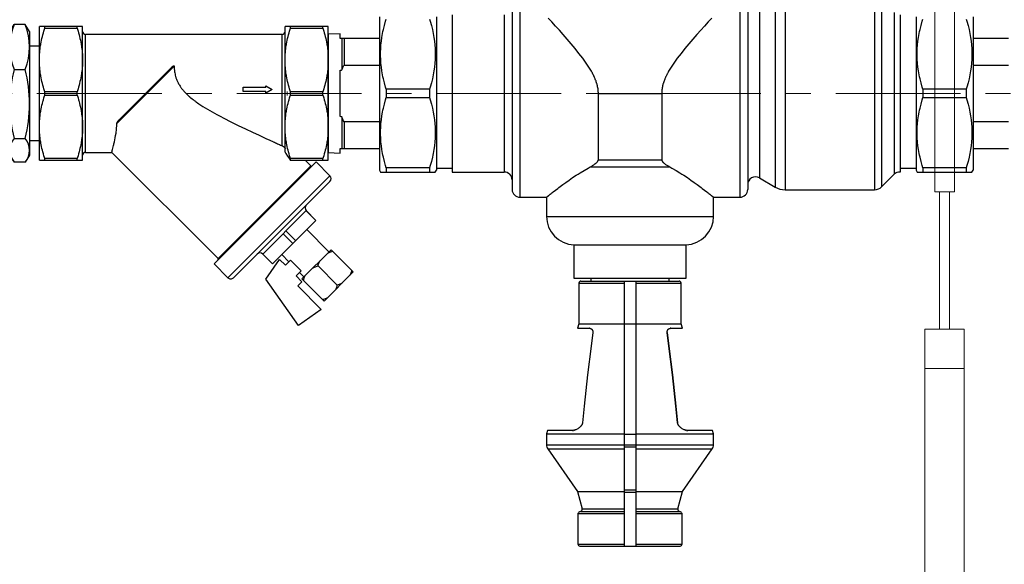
# Model space of a CAD drawing. Header units: millimetres. Extents: x -24591 to -17244, y 245914 to 251151.
# Tile 5 of 20: x -23357 to -22856, y 248320 to 248597. Entities that reach past the tile are written whole.
import ezdxf

# ---------------------------------------------------------------- set-up
doc = ezdxf.new("R2010")
doc.units = ezdxf.units.MM
doc.header["$MEASUREMENT"] = 0
doc.linetypes.add('IS-CENTER', pattern=[50.8, 31.75, -6.35, 6.35, -6.35])
doc.layers.get('0').update_dxf_attribs({"lineweight": 15})
doc.layers.add('IS-profil-cienka', color=7, linetype='Continuous', lineweight=15)
doc.layers.add('IS-profil-srednia', color=7, linetype='Continuous', lineweight=30)

# ---------------------------------------------------------------- blocks, each defined once
blk = doc.blocks.new('A$C46FC6E65')
at = {"color": 0, "linetype": 'ByBlock', "lineweight": -2}
for p, q in [((5, 31.43), (7.14, 35)), ((5, 31.43), (5, -31.43)), ((12.86, 35), (7.14, 35)), ((15, 31.43), (12.86, 35)), ((15, 31.43), (15, -31.43)), ((7.14, 12.22), (12.86, 12.22)), ((7.14, -22.96), (12.86, -22.96)), ((5, -31.43), (7.14, -35)), ((12.86, -35), (7.14, -35)), ((15, -31.43), (12.86, -35))]:
    blk.add_line(p, q, dxfattribs=at)
for points in [[(0, -24), (5, -24), (5, 24), (0, 24)], [(15, -24), (20, -24), (20, 24), (15, 24)]]:
    blk.add_lwpolyline(points, close=True, dxfattribs=at)
for centre, radius, start, end in [((36.41, 23.61), 31.41, 158.7343, 201.2657), ((-16.41, 23.61), 31.41, 338.7343, 21.2657), ((78.24, -5.37), 73.24, 166.1054, 193.8946), ((-58.24, -5.37), 73.24, 346.1054, 13.8946), ((14.55, -28.98), 9.54, 140.8848, 219.1152), ((5.45, -28.98), 9.54, 320.8848, 39.1152)]:
    blk.add_arc(centre, radius, start, end, dxfattribs=at)
blk = doc.blocks.new('A$C75006083')
at = {"color": 0, "linetype": 'ByBlock', "lineweight": -2}
for p, q in [((9.007, 15.893), (8.034, 14.921)), ((9.086, 15.973), (10.571, 14.488)), ((9.749, 15.151), (8.777, 14.178)), ((3.4, 14.7), (-3.4, 14.7)), ((4.195, 14.783), (3.488, 14.076)), ((9.381, 9.597), (4.195, 14.783)), ((9.381, 9.88), (4.478, 14.783)), ((8.061, 14.735), (6.93, 13.604)), ((7.955, 14.841), (9.44, 13.356)), ((-3.318, 14.423), (-3.4, 14.423)), ((-3.4, 14.423), (-3.4, 12.777)), ((-3.318, 12.777), (-3.318, 14.423)), ((0.082, 14.423), (-0.082, 14.423)), ((-0.082, 14.423), (-0.082, 12.777)), ((0.082, 12.777), (0.082, 14.423)), ((3.4, 14.423), (3.318, 14.423)), ((3.318, 14.423), (3.318, 12.777)), ((3.4, 12.777), (3.4, 14.423)), ((8.674, 8.89), (3.488, 14.076)), ((6.46, 14.074), (5.965, 13.579)), ((5.967, 13.576), (6.462, 14.071)), ((8.672, 11.861), (6.46, 14.074)), ((10.492, 14.408), (9.519, 13.436)), ((9.793, 13.145), (10.991, 14.343)), ((10.991, 14.343), (11.806, 13.178)), ((3.688, 13.805), (3.4, 13.517)), ((8.404, 9.089), (3.688, 13.805)), ((8.177, 11.366), (5.965, 13.579)), ((7.493, 13.041), (6.998, 12.546)), ((8.48, 12.779), (9.028, 13.327)), ((9.028, 13.327), (9.289, 13.066)), ((9.113, 13.242), (9.334, 13.463)), ((9.289, 13.066), (9.58, 13.357)), ((11.806, 13.178), (9.448, 11.527)), ((9.58, 13.357), (9.793, 13.145)), ((-3.318, 12.777), (-3.4, 12.777)), ((0.082, 12.777), (-0.082, 12.777)), ((3.4, 12.777), (3.318, 12.777)), ((7.144, 12.399), (7.639, 12.894)), ((8.202, 12.331), (8.565, 12.694)), ((8.74, 12.518), (8.48, 12.779)), ((2.984, 12.5), (-3.4, 12.5)), ((-3, 12.35), (-3, 2.35)), ((2.66, 12.35), (-3, 12.35)), ((8.448, 12.226), (8.74, 12.518)), ((9.448, 11.527), (8.448, 12.226)), ((-0.381, 11.526), (-0.2, 11.84)), ((-0.31, 11.526), (-0.381, 11.526)), ((-0.31, 10.373), (-0.31, 11.526)), ((-0.2, 11.84), (-0.019, 11.526)), ((-0.019, 11.526), (-0.09, 11.526)), ((-0.09, 11.526), (-0.09, 10.373)), ((8.67, 11.864), (8.175, 11.369)), ((8.177, 11.366), (8.672, 11.861)), ((-0.09, 10.373), (-0.31, 10.373)), ((8.674, 8.89), (9.381, 9.597)), ((3, 3.686), (8.404, 9.089)), ((1.527, 3.945), (-1.386, 6.858)), ((1.337, 4.065), (-1.337, 6.738)), ((3, 2.35), (3, 3.686)), ((3.4, 2.2), (-3.4, 2.2)), ((3, 2.35), (-3, 2.35)), ((-3.318, 1.923), (-3.4, 1.923)), ((-3.4, 1.923), (-3.4, 0.277)), ((-3.318, 0.277), (-3.318, 1.923)), ((0.082, 1.923), (-0.082, 1.923)), ((-0.082, 1.923), (-0.082, 0.277)), ((0.082, 0.277), (0.082, 1.923)), ((3.4, 1.923), (3.318, 1.923)), ((3.318, 1.923), (3.318, 0.277)), ((3.4, 0.277), (3.4, 1.923)), ((-3.318, 0.277), (-3.4, 0.277)), ((3.4, 0), (-3.4, 0)), ((0.082, 0.277), (-0.082, 0.277)), ((3.4, 0.277), (3.318, 0.277))]:
    blk.add_line(p, q, dxfattribs=at)
for points in [[(9.086, 15.973), (9.076, 15.963), (9.052, 15.938), (9.023, 15.909), (9.007, 15.893)], [(9.007, 15.893), (9.054, 15.88), (9.141, 15.851), (9.22, 15.819), (9.257, 15.802)], [(9.658, 15.401), (9.675, 15.364), (9.707, 15.285), (9.736, 15.198), (9.749, 15.151)], [(9.749, 15.151), (9.797, 15.137), (9.884, 15.109), (9.963, 15.077), (9.999, 15.06)], [(-3.4, 14.7), (-3.4, 14.7), (-3.4, 14.698), (-3.4, 14.695), (-3.4, 14.692), (-3.4, 14.69), (-3.4, 14.683), (-3.4, 14.675), (-3.4, 14.664), (-3.4, 14.653), (-3.4, 14.639), (-3.4, 14.632), (-3.4, 14.624), (-3.4, 14.607), (-3.4, 14.589), (-3.4, 14.568), (-3.4, 14.546), (-3.4, 14.522), (-3.4, 14.51), (-3.4, 14.496), (-3.4, 14.469), (-3.4, 14.439), (-3.4, 14.423)], [(-3.318, 14.423), (-3.269, 14.439), (-3.171, 14.469), (-3.075, 14.496), (-3.028, 14.51), (-2.981, 14.522), (-2.888, 14.546), (-2.796, 14.568), (-2.705, 14.589), (-2.615, 14.607), (-2.526, 14.624), (-2.482, 14.632), (-2.438, 14.639), (-2.35, 14.653), (-2.263, 14.664), (-2.176, 14.675), (-2.089, 14.683), (-2.003, 14.69), (-1.96, 14.692), (-1.916, 14.695), (-1.83, 14.698), (-1.743, 14.7), (-1.7, 14.7)], [(-1.7, 14.7), (-1.657, 14.7), (-1.57, 14.698), (-1.484, 14.695), (-1.44, 14.692), (-1.397, 14.69), (-1.311, 14.683), (-1.224, 14.675), (-1.137, 14.664), (-1.05, 14.653), (-0.962, 14.639), (-0.918, 14.632), (-0.874, 14.624), (-0.785, 14.607), (-0.695, 14.589), (-0.604, 14.568), (-0.512, 14.546), (-0.419, 14.522), (-0.372, 14.51), (-0.325, 14.496), (-0.229, 14.469), (-0.131, 14.439), (-0.082, 14.423)], [(0.082, 14.423), (0.131, 14.439), (0.229, 14.469), (0.325, 14.496), (0.372, 14.51), (0.419, 14.522), (0.512, 14.546), (0.604, 14.568), (0.695, 14.589), (0.785, 14.607), (0.874, 14.624), (0.918, 14.632), (0.962, 14.639), (1.05, 14.653), (1.137, 14.664), (1.224, 14.675), (1.311, 14.683), (1.397, 14.69), (1.44, 14.692), (1.484, 14.695), (1.57, 14.698), (1.657, 14.7), (1.7, 14.7)], [(1.7, 14.7), (1.743, 14.7), (1.83, 14.698), (1.916, 14.695), (1.96, 14.692), (2.003, 14.69), (2.089, 14.683), (2.176, 14.675), (2.263, 14.664), (2.35, 14.653), (2.438, 14.639), (2.482, 14.632), (2.526, 14.624), (2.615, 14.607), (2.705, 14.589), (2.796, 14.568), (2.888, 14.546), (2.981, 14.522), (3.028, 14.51), (3.075, 14.496), (3.171, 14.469), (3.269, 14.439), (3.318, 14.423)], [(3.4, 14.423), (3.4, 14.439), (3.4, 14.469), (3.4, 14.496), (3.4, 14.51), (3.4, 14.522), (3.4, 14.546), (3.4, 14.568), (3.4, 14.589), (3.4, 14.607), (3.4, 14.624), (3.4, 14.632), (3.4, 14.639), (3.4, 14.653), (3.4, 14.664), (3.4, 14.675), (3.4, 14.683), (3.4, 14.69), (3.4, 14.692), (3.4, 14.695), (3.4, 14.698), (3.4, 14.7), (3.4, 14.7)], [(8.034, 14.921), (8.018, 14.905), (7.989, 14.876), (7.965, 14.852), (7.955, 14.841)], [(8.125, 14.671), (8.108, 14.707), (8.077, 14.786), (8.048, 14.874), (8.034, 14.921)], [(10.401, 14.658), (10.418, 14.622), (10.45, 14.543), (10.478, 14.456), (10.492, 14.408)], [(8.777, 14.178), (8.73, 14.192), (8.642, 14.221), (8.564, 14.252), (8.527, 14.269)], [(8.868, 13.928), (8.851, 13.965), (8.819, 14.044), (8.79, 14.131), (8.777, 14.178)], [(10.492, 14.408), (10.508, 14.425), (10.537, 14.453), (10.561, 14.478), (10.571, 14.488)], [(9.519, 13.436), (9.472, 13.449), (9.385, 13.478), (9.306, 13.51), (9.269, 13.527)], [(9.44, 13.356), (9.45, 13.367), (9.474, 13.391), (9.503, 13.42), (9.519, 13.436)], [(-3.4, 12.777), (-3.4, 12.761), (-3.4, 12.731), (-3.4, 12.704), (-3.4, 12.69), (-3.4, 12.678), (-3.4, 12.654), (-3.4, 12.632), (-3.4, 12.611), (-3.4, 12.593), (-3.4, 12.576), (-3.4, 12.568), (-3.4, 12.561), (-3.4, 12.547), (-3.4, 12.536), (-3.4, 12.525), (-3.4, 12.517), (-3.4, 12.51), (-3.4, 12.508), (-3.4, 12.505), (-3.4, 12.502), (-3.4, 12.5), (-3.4, 12.5)], [(-1.7, 12.5), (-1.743, 12.5), (-1.83, 12.502), (-1.916, 12.505), (-1.96, 12.508), (-2.003, 12.51), (-2.089, 12.517), (-2.176, 12.525), (-2.263, 12.536), (-2.35, 12.547), (-2.438, 12.561), (-2.482, 12.568), (-2.526, 12.576), (-2.615, 12.593), (-2.705, 12.611), (-2.796, 12.632), (-2.888, 12.654), (-2.981, 12.678), (-3.028, 12.69), (-3.075, 12.704), (-3.171, 12.731), (-3.269, 12.761), (-3.318, 12.777)], [(-0.082, 12.777), (-0.131, 12.761), (-0.229, 12.731), (-0.325, 12.704), (-0.372, 12.69), (-0.419, 12.678), (-0.512, 12.654), (-0.604, 12.632), (-0.695, 12.611), (-0.785, 12.593), (-0.874, 12.576), (-0.918, 12.568), (-0.962, 12.561), (-1.05, 12.547), (-1.137, 12.536), (-1.224, 12.525), (-1.311, 12.517), (-1.397, 12.51), (-1.44, 12.508), (-1.484, 12.505), (-1.57, 12.502), (-1.657, 12.5), (-1.7, 12.5)], [(1.7, 12.5), (1.657, 12.5), (1.57, 12.502), (1.484, 12.505), (1.44, 12.508), (1.397, 12.51), (1.311, 12.517), (1.224, 12.525), (1.137, 12.536), (1.05, 12.547), (0.962, 12.561), (0.918, 12.568), (0.874, 12.576), (0.785, 12.593), (0.695, 12.611), (0.604, 12.632), (0.512, 12.654), (0.419, 12.678), (0.372, 12.69), (0.325, 12.704), (0.229, 12.731), (0.131, 12.761), (0.082, 12.777)], [(3.318, 12.777), (3.269, 12.761), (3.171, 12.731), (3.075, 12.704), (3.028, 12.69), (2.981, 12.678), (2.888, 12.654), (2.796, 12.632), (2.705, 12.611), (2.615, 12.593), (2.526, 12.576), (2.482, 12.568), (2.438, 12.561), (2.35, 12.547), (2.263, 12.536), (2.176, 12.525), (2.089, 12.517), (2.003, 12.51), (1.96, 12.508), (1.916, 12.505), (1.83, 12.502), (1.743, 12.5), (1.7, 12.5)], [(2.984, 12.5), (3.054, 12.544), (3.194, 12.633), (3.332, 12.719), (3.4, 12.761)], [(3.4, 12.761), (3.4, 12.764), (3.4, 12.769), (3.4, 12.774), (3.4, 12.777)], [(-1.386, 6.858), (-1.354, 6.859), (-1.292, 6.862), (-1.229, 6.866), (-1.198, 6.869), (-1.167, 6.873), (-1.105, 6.881), (-1.044, 6.89), (-0.983, 6.902), (-0.921, 6.916), (-0.858, 6.933), (-0.827, 6.942), (-0.795, 6.952), (-0.732, 6.974), (-0.669, 6.998), (-0.606, 7.025), (-0.544, 7.055), (-0.483, 7.087), (-0.452, 7.105), (-0.422, 7.122), (-0.363, 7.16), (-0.306, 7.199), (-0.278, 7.219), (-0.25, 7.24), (-0.195, 7.283), (-0.143, 7.327), (-0.117, 7.35), (-0.092, 7.372), (-0.043, 7.418), (0.005, 7.464), (0.051, 7.512), (0.096, 7.56), (0.141, 7.611), (0.163, 7.636), (0.186, 7.662), (0.229, 7.715), (0.273, 7.768), (0.316, 7.823), (0.358, 7.879), (0.4, 7.936), (0.42, 7.964), (0.441, 7.993), (0.481, 8.051), (0.522, 8.11), (0.658, 8.318), (0.875, 8.678), (1.07, 9.026), (1.164, 9.2), (1.258, 9.38), (1.446, 9.749), (1.63, 10.122), (1.807, 10.491), (1.974, 10.844), (2.131, 11.182), (2.211, 11.356), (2.291, 11.53), (2.383, 11.733), (2.409, 11.79), (2.434, 11.847), (2.447, 11.875), (2.46, 11.903), (2.485, 11.959), (2.51, 12.014), (2.534, 12.068), (2.558, 12.121), (2.581, 12.174), (2.593, 12.2), (2.605, 12.226), (2.627, 12.276), (2.649, 12.326), (2.66, 12.35)], [(2.66, 12.35), (2.663, 12.355), (2.668, 12.366), (2.674, 12.377), (2.677, 12.383), (2.68, 12.388), (2.684, 12.395), (2.686, 12.397), (2.687, 12.399), (2.688, 12.4), (2.688, 12.4), (2.689, 12.402), (2.691, 12.404), (2.692, 12.406), (2.693, 12.408), (2.695, 12.41), (2.695, 12.411), (2.696, 12.412), (2.697, 12.414), (2.699, 12.416), (2.7, 12.417), (2.702, 12.419), (2.703, 12.421), (2.704, 12.422), (2.704, 12.423), (2.706, 12.425), (2.707, 12.427), (2.709, 12.429), (2.711, 12.43), (2.712, 12.432), (2.713, 12.433), (2.714, 12.434), (2.715, 12.436), (2.717, 12.438), (2.718, 12.44), (2.72, 12.441), (2.722, 12.443), (2.723, 12.444), (2.723, 12.445), (2.725, 12.447), (2.727, 12.448), (2.728, 12.449), (2.729, 12.45), (2.73, 12.452), (2.732, 12.454), (2.733, 12.454), (2.734, 12.455), (2.736, 12.457), (2.737, 12.459), (2.739, 12.46), (2.741, 12.462), (2.743, 12.463), (2.744, 12.464), (2.745, 12.465), (2.746, 12.466), (2.748, 12.468), (2.75, 12.469), (2.752, 12.471), (2.754, 12.472), (2.755, 12.473), (2.756, 12.474), (2.757, 12.475), (2.759, 12.476), (2.761, 12.478), (2.763, 12.479), (2.765, 12.48), (2.766, 12.481), (2.767, 12.481), (2.768, 12.482), (2.77, 12.484), (2.772, 12.485), (2.774, 12.486), (2.776, 12.487), (2.777, 12.487), (2.778, 12.488), (2.779, 12.489), (2.781, 12.49), (2.783, 12.49), (2.785, 12.491), (2.786, 12.492), (2.787, 12.492), (2.788, 12.493), (2.79, 12.493), (2.792, 12.494), (2.792, 12.494), (2.793, 12.495), (2.795, 12.495), (2.797, 12.496), (2.797, 12.496), (2.798, 12.496), (2.8, 12.497), (2.801, 12.497), (2.803, 12.498), (2.805, 12.498), (2.806, 12.498), (2.807, 12.499), (2.808, 12.499), (2.809, 12.499), (2.811, 12.499), (2.812, 12.499), (2.814, 12.5), (2.815, 12.5), (2.816, 12.5), (2.817, 12.5), (2.818, 12.5), (2.82, 12.5), (2.82, 12.5)], [(-1.337, 6.738), (-1.34, 6.742), (-1.346, 6.748), (-1.352, 6.754), (-1.355, 6.758), (-1.358, 6.761), (-1.364, 6.767), (-1.369, 6.773), (-1.374, 6.78), (-1.379, 6.786), (-1.383, 6.792), (-1.385, 6.795), (-1.388, 6.799), (-1.393, 6.807), (-1.395, 6.811), (-1.396, 6.813), (-1.397, 6.814), (-1.397, 6.815), (-1.398, 6.816), (-1.398, 6.817), (-1.399, 6.818), (-1.399, 6.82), (-1.4, 6.821), (-1.401, 6.823), (-1.401, 6.823), (-1.401, 6.824), (-1.402, 6.825), (-1.402, 6.827), (-1.403, 6.828), (-1.403, 6.83), (-1.404, 6.831), (-1.404, 6.832), (-1.404, 6.833), (-1.404, 6.834), (-1.405, 6.836), (-1.405, 6.837), (-1.405, 6.839), (-1.405, 6.84), (-1.405, 6.841), (-1.405, 6.841), (-1.405, 6.841), (-1.405, 6.842), (-1.405, 6.842), (-1.405, 6.842), (-1.405, 6.842), (-1.405, 6.842), (-1.405, 6.843), (-1.405, 6.843), (-1.405, 6.843), (-1.405, 6.843), (-1.405, 6.843), (-1.405, 6.844), (-1.405, 6.844), (-1.405, 6.844), (-1.405, 6.844), (-1.405, 6.845), (-1.404, 6.845), (-1.404, 6.845), (-1.404, 6.845), (-1.404, 6.845), (-1.404, 6.846), (-1.404, 6.846), (-1.404, 6.846), (-1.404, 6.846), (-1.404, 6.846), (-1.404, 6.846), (-1.404, 6.847), (-1.404, 6.847), (-1.404, 6.847), (-1.404, 6.847), (-1.404, 6.848), (-1.404, 6.848), (-1.404, 6.848), (-1.404, 6.848), (-1.403, 6.848), (-1.403, 6.848), (-1.403, 6.849), (-1.403, 6.849), (-1.403, 6.849), (-1.403, 6.849), (-1.403, 6.849), (-1.403, 6.849), (-1.403, 6.85), (-1.403, 6.85), (-1.403, 6.85), (-1.403, 6.85), (-1.402, 6.85), (-1.402, 6.85), (-1.402, 6.85), (-1.402, 6.851), (-1.402, 6.851), (-1.402, 6.851), (-1.402, 6.851), (-1.402, 6.851), (-1.402, 6.851), (-1.401, 6.852), (-1.401, 6.852), (-1.401, 6.852), (-1.401, 6.852), (-1.401, 6.852), (-1.401, 6.852), (-1.401, 6.852), (-1.4, 6.853), (-1.4, 6.853), (-1.4, 6.853), (-1.4, 6.853), (-1.4, 6.853), (-1.4, 6.853), (-1.4, 6.853), (-1.399, 6.854), (-1.399, 6.854), (-1.399, 6.854), (-1.399, 6.854), (-1.399, 6.854), (-1.399, 6.854), (-1.399, 6.854), (-1.398, 6.854), (-1.398, 6.854), (-1.398, 6.855), (-1.398, 6.855), (-1.398, 6.855), (-1.398, 6.855), (-1.397, 6.855), (-1.397, 6.855), (-1.397, 6.855), (-1.397, 6.855), (-1.396, 6.856), (-1.395, 6.856), (-1.394, 6.856), (-1.393, 6.857), (-1.391, 6.857), (-1.39, 6.857), (-1.389, 6.857), (-1.389, 6.858), (-1.388, 6.858), (-1.386, 6.858), (-1.386, 6.858)], [(1.527, 3.945), (1.526, 3.945), (1.524, 3.945), (1.522, 3.946), (1.521, 3.946), (1.52, 3.946), (1.518, 3.946), (1.516, 3.946), (1.514, 3.947), (1.512, 3.947), (1.511, 3.948), (1.51, 3.948), (1.509, 3.948), (1.507, 3.949), (1.505, 3.949), (1.5, 3.951), (1.496, 3.953), (1.491, 3.954), (1.482, 3.958), (1.472, 3.963), (1.462, 3.968), (1.451, 3.974), (1.44, 3.981), (1.435, 3.985), (1.429, 3.989), (1.417, 3.996), (1.406, 4.005), (1.395, 4.013), (1.384, 4.022), (1.373, 4.031), (1.367, 4.036), (1.362, 4.041), (1.352, 4.05), (1.342, 4.06), (1.337, 4.065)], [(3, 3.686), (2.999, 3.686), (2.989, 3.689), (2.97, 3.694), (2.957, 3.698), (2.941, 3.702), (2.902, 3.712), (2.853, 3.725), (2.794, 3.74), (2.725, 3.757), (2.648, 3.776), (2.606, 3.786), (2.561, 3.797), (2.467, 3.818), (2.365, 3.839), (2.256, 3.861), (2.141, 3.881), (2.022, 3.9), (1.959, 3.909), (1.893, 3.918), (1.753, 3.932), (1.667, 3.939), (1.642, 3.94), (1.617, 3.942), (1.604, 3.942), (1.591, 3.943), (1.566, 3.944), (1.54, 3.945), (1.527, 3.945)], [(-3.4, 2.2), (-3.4, 2.2), (-3.4, 2.198), (-3.4, 2.195), (-3.4, 2.192), (-3.4, 2.19), (-3.4, 2.183), (-3.4, 2.175), (-3.4, 2.164), (-3.4, 2.153), (-3.4, 2.139), (-3.4, 2.132), (-3.4, 2.124), (-3.4, 2.107), (-3.4, 2.089), (-3.4, 2.068), (-3.4, 2.046), (-3.4, 2.022), (-3.4, 2.01), (-3.4, 1.996), (-3.4, 1.969), (-3.4, 1.939), (-3.4, 1.923)], [(-3.318, 1.923), (-3.269, 1.939), (-3.171, 1.969), (-3.075, 1.996), (-3.028, 2.01), (-2.981, 2.022), (-2.888, 2.046), (-2.796, 2.068), (-2.705, 2.089), (-2.615, 2.107), (-2.526, 2.124), (-2.482, 2.132), (-2.438, 2.139), (-2.35, 2.153), (-2.263, 2.164), (-2.176, 2.175), (-2.089, 2.183), (-2.003, 2.19), (-1.96, 2.192), (-1.916, 2.195), (-1.83, 2.198), (-1.743, 2.2), (-1.7, 2.2)], [(-1.7, 2.2), (-1.657, 2.2), (-1.57, 2.198), (-1.484, 2.195), (-1.44, 2.192), (-1.397, 2.19), (-1.311, 2.183), (-1.224, 2.175), (-1.137, 2.164), (-1.05, 2.153), (-0.962, 2.139), (-0.918, 2.132), (-0.874, 2.124), (-0.785, 2.107), (-0.695, 2.089), (-0.604, 2.068), (-0.512, 2.046), (-0.419, 2.022), (-0.372, 2.01), (-0.325, 1.996), (-0.229, 1.969), (-0.131, 1.939), (-0.082, 1.923)], [(0.082, 1.923), (0.131, 1.939), (0.229, 1.969), (0.325, 1.996), (0.372, 2.01), (0.419, 2.022), (0.512, 2.046), (0.604, 2.068), (0.695, 2.089), (0.785, 2.107), (0.874, 2.124), (0.918, 2.132), (0.962, 2.139), (1.05, 2.153), (1.137, 2.164), (1.224, 2.175), (1.311, 2.183), (1.397, 2.19), (1.44, 2.192), (1.484, 2.195), (1.57, 2.198), (1.657, 2.2), (1.7, 2.2)], [(1.7, 2.2), (1.743, 2.2), (1.83, 2.198), (1.916, 2.195), (1.96, 2.192), (2.003, 2.19), (2.089, 2.183), (2.176, 2.175), (2.263, 2.164), (2.35, 2.153), (2.438, 2.139), (2.482, 2.132), (2.526, 2.124), (2.615, 2.107), (2.705, 2.089), (2.796, 2.068), (2.888, 2.046), (2.981, 2.022), (3.028, 2.01), (3.075, 1.996), (3.171, 1.969), (3.269, 1.939), (3.318, 1.923)], [(3.4, 1.923), (3.4, 1.939), (3.4, 1.969), (3.4, 1.996), (3.4, 2.01), (3.4, 2.022), (3.4, 2.046), (3.4, 2.068), (3.4, 2.089), (3.4, 2.107), (3.4, 2.124), (3.4, 2.132), (3.4, 2.139), (3.4, 2.153), (3.4, 2.164), (3.4, 2.175), (3.4, 2.183), (3.4, 2.19), (3.4, 2.192), (3.4, 2.195), (3.4, 2.198), (3.4, 2.2), (3.4, 2.2)], [(-3.4, 0.277), (-3.4, 0.261), (-3.4, 0.231), (-3.4, 0.204), (-3.4, 0.19), (-3.4, 0.178), (-3.4, 0.154), (-3.4, 0.132), (-3.4, 0.111), (-3.4, 0.093), (-3.4, 0.076), (-3.4, 0.068), (-3.4, 0.061), (-3.4, 0.047), (-3.4, 0.036), (-3.4, 0.025), (-3.4, 0.017), (-3.4, 0.01), (-3.4, 0.008), (-3.4, 0.005), (-3.4, 0.002), (-3.4, 0), (-3.4, 0)], [(-1.7, 0), (-1.743, 0), (-1.83, 0.002), (-1.916, 0.005), (-1.96, 0.008), (-2.003, 0.01), (-2.089, 0.017), (-2.176, 0.025), (-2.263, 0.036), (-2.35, 0.047), (-2.438, 0.061), (-2.482, 0.068), (-2.526, 0.076), (-2.615, 0.093), (-2.705, 0.111), (-2.796, 0.132), (-2.888, 0.154), (-2.981, 0.178), (-3.028, 0.19), (-3.075, 0.204), (-3.171, 0.231), (-3.269, 0.261), (-3.318, 0.277)], [(-0.082, 0.277), (-0.131, 0.261), (-0.229, 0.231), (-0.325, 0.204), (-0.372, 0.19), (-0.419, 0.178), (-0.512, 0.154), (-0.604, 0.132), (-0.695, 0.111), (-0.785, 0.093), (-0.874, 0.076), (-0.918, 0.068), (-0.962, 0.061), (-1.05, 0.047), (-1.137, 0.036), (-1.224, 0.025), (-1.311, 0.017), (-1.397, 0.01), (-1.44, 0.008), (-1.484, 0.005), (-1.57, 0.002), (-1.657, 0), (-1.7, 0)], [(1.7, 0), (1.657, 0), (1.57, 0.002), (1.484, 0.005), (1.44, 0.008), (1.397, 0.01), (1.311, 0.017), (1.224, 0.025), (1.137, 0.036), (1.05, 0.047), (0.962, 0.061), (0.918, 0.068), (0.874, 0.076), (0.785, 0.093), (0.695, 0.111), (0.604, 0.132), (0.512, 0.154), (0.419, 0.178), (0.372, 0.19), (0.325, 0.204), (0.229, 0.231), (0.131, 0.261), (0.082, 0.277)], [(3.318, 0.277), (3.269, 0.261), (3.171, 0.231), (3.075, 0.204), (3.028, 0.19), (2.981, 0.178), (2.888, 0.154), (2.796, 0.132), (2.705, 0.111), (2.615, 0.093), (2.526, 0.076), (2.482, 0.068), (2.438, 0.061), (2.35, 0.047), (2.263, 0.036), (2.176, 0.025), (2.089, 0.017), (2.003, 0.01), (1.96, 0.008), (1.916, 0.005), (1.83, 0.002), (1.743, 0), (1.7, 0)], [(3.4, 0), (3.4, 0), (3.4, 0.002), (3.4, 0.005), (3.4, 0.008), (3.4, 0.01), (3.4, 0.017), (3.4, 0.025), (3.4, 0.036), (3.4, 0.047), (3.4, 0.061), (3.4, 0.068), (3.4, 0.076), (3.4, 0.093), (3.4, 0.111), (3.4, 0.132), (3.4, 0.154), (3.4, 0.178), (3.4, 0.19), (3.4, 0.204), (3.4, 0.231), (3.4, 0.261), (3.4, 0.277)]]:
    blk.add_lwpolyline(points, dxfattribs=at)
for centre, radius, start, end in [((4.337, 14.641), 0.2, 45, 135), ((3.653, 13.84), 0.05, 315, 44.9996), ((5.824, 13.72), 0.2, 225, 315), ((-3.15, 12.35), 0.15, 0, 90), ((8.319, 11.225), 0.2, 135, 225), ((9.24, 9.738), 0.2, 315, 45), ((8.439, 9.054), 0.05, 45, 135), ((-3.15, 2.35), 0.15, 270, 0), ((3.15, 2.35), 0.15, 180, 270)]:
    blk.add_arc(centre, radius, start, end, dxfattribs=at)
blk = doc.blocks.new('A$C69C15F28')
at = {"color": 0, "linetype": 'ByBlock', "lineweight": -2}
for p, q in [((93.5, 46), (93.5, -48.85)), ((97.5, 46), (97.5, -52.85)), ((209.37, 46), (209.37, -52.85)), ((213.37, 46), (213.37, -48.85)), ((227.38, 47.66), (227.38, -47.66)), ((232.38, 49), (232.38, -49)), ((277.93, 49), (277.93, -49)), ((281.46, 47.54), (281.46, -47.54)), ((219.37, 43.04), (219.37, -43.04)), ((287.83, 41.17), (287.83, -41.17)), ((26, 39), (26, -39)), ((55, 39), (55, -39)), ((63, 40), (63, -40)), ((89.5, 40), (89.5, -40)), ((291, 40), (291, -40)), ((299, 39), (299, -39)), ((328, 39), (328, -39)), ((6, 30.39), (0, 30.07)), ((0, 30.07), (0, -30.07)), ((6, 28), (6, 30.39)), ((6.94, 28), (6.94, 11.93)), ((8, 28), (8, 14.43)), ((26, 28), (8, 28)), ((346, 28), (328, 28)), ((6, -11.81), (6, 11.81)), ((8, 14.43), (26, 14.43)), ((328, 14.43), (346, 14.43)), ((29.46, 2.15), (29.46, -2.15)), ((51.54, 2.15), (29.46, 2.15)), ((51.54, 2.15), (51.54, -2.15)), ((137.39, 0), (169.61, 0)), ((169.61, 0), (169.61, -33.74)), ((302.46, 2.15), (302.46, -2.15)), ((324.54, 2.15), (302.46, 2.15)), ((324.54, 2.15), (324.54, -2.15)), ((29.46, -2.15), (51.54, -2.15)), ((137.39, -33.74), (137.39, 0)), ((302.46, -2.15), (324.54, -2.15)), ((6.94, -11.93), (6.94, -28)), ((8, -14.43), (8, -28)), ((26, -14.43), (8, -14.43)), ((346, -14.43), (328, -14.43)), ((6, -30.39), (6, -28)), ((8, -28), (26, -28)), ((328, -28), (346, -28)), ((0, -30.07), (6, -30.39)), ((137.39, -33.74), (169.61, -33.74)), ((26, -39), (26.58, -40)), ((29.46, -37.85), (29.46, -40)), ((51.54, -37.85), (29.46, -37.85)), ((29.46, -40), (51.54, -40)), ((51.54, -37.85), (51.54, -40)), ((54.42, -40), (55, -39)), ((55, -38), (63, -38)), ((63, -40), (89.5, -40)), ((133.19, -37.41), (173.81, -37.41)), ((291, -38), (299, -38)), ((299, -39), (299.58, -40)), ((302.46, -37.85), (302.46, -40)), ((324.54, -37.85), (302.46, -37.85)), ((302.46, -40), (324.54, -40)), ((324.54, -37.85), (324.54, -40)), ((327.42, -40), (328, -39)), ((219.37, -43.04), (227.38, -47.66)), ((281.46, -47.54), (287.83, -41.17)), ((232.38, -49), (277.93, -49)), ((97.5, -52.85), (111, -52.85)), ((111, -52.85), (111, -62.56)), ((196, -52.85), (209.37, -52.85)), ((196, -62.56), (196, -52.85)), ((111, -62.56), (196, -62.56)), ((125, -77.05), (125, -94)), ((125, -77.05), (182, -77.05)), ((182, -94), (182, -77.05)), ((125, -94), (182, -94)), ((133.5, -94), (133.5, -95.5)), ((173.5, -95.5), (173.5, -94)), ((127.5, -96.5), (127.5, -117.28)), ((127.5, -96.5), (150.5, -96.5)), ((128.5, -95.5), (178.5, -95.5)), ((150.5, -95.5), (150.5, -230.35)), ((156.5, -95.5), (156.5, -230.35)), ((156.5, -96.5), (179.5, -96.5)), ((179.5, -117.28), (179.5, -96.5)), ((127.5, -117.28), (126.85, -119.5)), ((126.85, -119.5), (132.76, -119.5)), ((127.5, -117.28), (150.5, -117.28)), ((156.5, -117.5), (150.5, -117.5)), ((156.5, -117.28), (179.5, -117.28)), ((174.24, -119.5), (180.15, -119.5)), ((180.15, -119.5), (179.5, -117.28)), ((111.53, -171.5), (111, -173.28)), ((111, -173.28), (111, -178.87)), ((111, -173.28), (150.5, -173.28)), ((124.16, -171.5), (111.53, -171.5)), ((156.5, -173.5), (150.5, -173.5)), ((156.5, -173.28), (196, -173.28)), ((195.47, -171.5), (182.84, -171.5)), ((196, -173.28), (195.47, -171.5)), ((196, -178.87), (196, -173.28)), ((111, -178.87), (196, -178.87)), ((156.5, -180.02), (150.5, -180.02)), ((111.63, -180.88), (126.84, -202.6)), ((111.63, -180.88), (150.5, -180.88)), ((156.5, -180.88), (195.37, -180.88)), ((180.16, -202.6), (195.37, -180.88)), ((126.84, -202.6), (129.21, -211.43)), ((126.84, -202.6), (150.5, -202.6)), ((156.5, -201.95), (150.5, -201.95)), ((156.5, -202.99), (150.5, -202.99)), ((156.5, -202.6), (180.16, -202.6)), ((177.79, -211.43), (180.16, -202.6)), ((127, -213.69), (127, -229.35)), ((127, -213.69), (150.5, -213.69)), ((128.24, -212.69), (150.5, -212.69)), ((129.21, -211.43), (150.5, -211.43)), ((156.5, -211.43), (177.79, -211.43)), ((156.5, -212.69), (178.76, -212.69)), ((156.5, -213.69), (180, -213.69)), ((180, -229.35), (180, -213.69)), ((127, -229.35), (150.5, -229.35)), ((128, -230.35), (179, -230.35)), ((156.5, -229.35), (180, -229.35))]:
    blk.add_line(p, q, dxfattribs=at)
at = {"color": 0, "linetype": 'ByBlock', "lineweight": 5}
blk.add_line((-21, 1), (-21, -1), dxfattribs=at)
at = {"color": 0, "linetype": 'ByBlock', "lineweight": -2}
for points in [[(137.39, 0), (137.39, 0.27), (137.37, 0.82), (137.34, 1.35), (137.31, 1.62), (137.28, 1.88), (137.22, 2.4), (137.13, 2.91), (137.04, 3.41), (136.92, 3.91), (136.8, 4.4), (136.74, 4.65), (136.67, 4.89), (136.52, 5.37), (136.36, 5.85), (136.2, 6.32), (136.02, 6.79), (135.84, 7.25), (135.74, 7.48), (135.64, 7.71), (135.44, 8.16), (135.23, 8.62), (135.13, 8.84), (135.02, 9.07), (134.79, 9.51), (134.56, 9.96), (134.44, 10.18), (134.33, 10.4), (134.08, 10.84), (133.84, 11.28), (132.93, 12.8), (131.24, 15.36), (129.43, 17.88), (127.53, 20.37), (125.56, 22.83), (124.56, 24.04), (123.56, 25.24), (121.54, 27.6), (119.53, 29.91), (117.55, 32.14), (115.61, 34.29), (113.74, 36.36), (112.82, 37.35), (111.92, 38.33)], [(195.08, 38.33), (194.18, 37.35), (193.26, 36.36), (191.39, 34.29), (189.45, 32.14), (187.47, 29.91), (185.46, 27.6), (183.44, 25.24), (182.44, 24.04), (181.44, 22.83), (179.47, 20.37), (177.57, 17.88), (175.76, 15.36), (174.07, 12.8), (173.16, 11.28), (172.92, 10.84), (172.67, 10.4), (172.56, 10.18), (172.44, 9.96), (172.21, 9.51), (171.98, 9.07), (171.87, 8.84), (171.77, 8.62), (171.56, 8.16), (171.36, 7.71), (171.26, 7.48), (171.16, 7.25), (170.98, 6.79), (170.8, 6.32), (170.64, 5.85), (170.48, 5.37), (170.33, 4.89), (170.26, 4.65), (170.2, 4.4), (170.08, 3.91), (169.96, 3.41), (169.87, 2.91), (169.78, 2.4), (169.72, 1.88), (169.69, 1.62), (169.66, 1.35), (169.63, 0.82), (169.61, 0.27), (169.61, 0)], [(29.46, 2.15), (29.13, 3.25), (28.54, 5.4), (28.04, 7.48), (27.82, 8.5), (27.61, 9.5), (27.27, 11.47), (26.99, 13.41), (26.79, 15.31), (26.65, 17.19), (26.59, 19.07), (26.58, 20), (26.59, 20.93), (26.65, 22.81), (26.79, 24.69), (26.99, 26.59), (27.27, 28.53), (27.61, 30.5), (27.82, 31.5), (28.04, 32.52), (28.54, 34.6), (29.13, 36.75), (29.46, 37.85)], [(51.54, 37.85), (51.87, 36.75), (52.46, 34.6), (52.96, 32.52), (53.18, 31.5), (53.39, 30.5), (53.73, 28.53), (54.01, 26.59), (54.21, 24.69), (54.35, 22.81), (54.41, 20.93), (54.42, 20), (54.41, 19.07), (54.35, 17.19), (54.21, 15.31), (54.01, 13.41), (53.73, 11.47), (53.39, 9.5), (53.18, 8.5), (52.96, 7.48), (52.46, 5.4), (51.87, 3.25), (51.54, 2.15)], [(302.46, 2.15), (302.13, 3.25), (301.54, 5.4), (301.04, 7.48), (300.82, 8.5), (300.61, 9.5), (300.27, 11.47), (299.99, 13.41), (299.79, 15.31), (299.65, 17.19), (299.59, 19.07), (299.58, 20), (299.59, 20.93), (299.65, 22.81), (299.79, 24.69), (299.99, 26.59), (300.27, 28.53), (300.61, 30.5), (300.82, 31.5), (301.04, 32.52), (301.54, 34.6), (302.13, 36.75), (302.46, 37.85)], [(324.54, 37.85), (324.87, 36.75), (325.46, 34.6), (325.96, 32.52), (326.18, 31.5), (326.39, 30.5), (326.73, 28.53), (327.01, 26.59), (327.21, 24.69), (327.35, 22.81), (327.41, 20.93), (327.42, 20), (327.41, 19.07), (327.35, 17.19), (327.21, 15.31), (327.01, 13.41), (326.73, 11.47), (326.39, 9.5), (326.18, 8.5), (325.96, 7.48), (325.46, 5.4), (324.87, 3.25), (324.54, 2.15)], [(6.94, 28), (6.78, 28), (6.47, 28), (6.16, 28), (6, 28)], [(8, 28), (7.81, 28), (7.44, 28), (7.1, 28), (6.94, 28)], [(6, 11.81), (6.16, 11.83), (6.47, 11.87), (6.78, 11.91), (6.94, 11.93)], [(6.94, 11.93), (7.1, 12.34), (7.44, 13.17), (7.81, 14.01), (8, 14.43)], [(29.46, -37.85), (29.13, -36.75), (28.54, -34.6), (28.04, -32.52), (27.82, -31.5), (27.61, -30.5), (27.27, -28.53), (26.99, -26.59), (26.79, -24.69), (26.65, -22.81), (26.59, -20.93), (26.58, -20), (26.59, -19.07), (26.65, -17.19), (26.79, -15.31), (26.99, -13.41), (27.27, -11.47), (27.61, -9.5), (27.82, -8.5), (28.04, -7.48), (28.54, -5.4), (29.13, -3.25), (29.46, -2.15)], [(51.54, -2.15), (51.87, -3.25), (52.46, -5.4), (52.96, -7.48), (53.18, -8.5), (53.39, -9.5), (53.73, -11.47), (54.01, -13.41), (54.21, -15.31), (54.35, -17.19), (54.41, -19.07), (54.42, -20), (54.41, -20.93), (54.35, -22.81), (54.21, -24.69), (54.01, -26.59), (53.73, -28.53), (53.39, -30.5), (53.18, -31.5), (52.96, -32.52), (52.46, -34.6), (51.87, -36.75), (51.54, -37.85)], [(302.46, -37.85), (302.13, -36.75), (301.54, -34.6), (301.04, -32.52), (300.82, -31.5), (300.61, -30.5), (300.27, -28.53), (299.99, -26.59), (299.79, -24.69), (299.65, -22.81), (299.59, -20.93), (299.58, -20), (299.59, -19.07), (299.65, -17.19), (299.79, -15.31), (299.99, -13.41), (300.27, -11.47), (300.61, -9.5), (300.82, -8.5), (301.04, -7.48), (301.54, -5.4), (302.13, -3.25), (302.46, -2.15)], [(324.54, -2.15), (324.87, -3.25), (325.46, -5.4), (325.96, -7.48), (326.18, -8.5), (326.39, -9.5), (326.73, -11.47), (327.01, -13.41), (327.21, -15.31), (327.35, -17.19), (327.41, -19.07), (327.42, -20), (327.41, -20.93), (327.35, -22.81), (327.21, -24.69), (327.01, -26.59), (326.73, -28.53), (326.39, -30.5), (326.18, -31.5), (325.96, -32.52), (325.46, -34.6), (324.87, -36.75), (324.54, -37.85)], [(6.94, -11.93), (6.78, -11.91), (6.47, -11.87), (6.16, -11.83), (6, -11.81)], [(8, -14.43), (7.81, -14.01), (7.44, -13.17), (7.1, -12.34), (6.94, -11.93)], [(6, -28), (6.16, -28), (6.47, -28), (6.78, -28), (6.94, -28)], [(6.94, -28), (7.1, -28), (7.44, -28), (7.81, -28), (8, -28)], [(133.19, -37.41), (133.35, -37.32), (133.68, -37.13), (134.02, -36.94), (134.18, -36.84), (134.35, -36.74), (134.68, -36.54), (135.01, -36.33), (135.33, -36.12), (135.63, -35.91), (135.92, -35.69), (136.06, -35.59), (136.19, -35.48), (136.42, -35.28), (136.64, -35.08), (136.83, -34.88), (136.99, -34.69), (137.07, -34.58), (137.09, -34.54), (137.12, -34.51), (137.13, -34.49), (137.14, -34.48), (137.16, -34.44), (137.18, -34.41), (137.19, -34.39), (137.2, -34.37), (137.22, -34.34), (137.24, -34.31), (137.25, -34.29), (137.25, -34.27), (137.27, -34.24), (137.29, -34.2), (137.3, -34.16), (137.31, -34.13), (137.33, -34.09), (137.33, -34.07), (137.34, -34.06), (137.35, -34.02), (137.36, -33.98), (137.37, -33.95), (137.38, -33.91), (137.38, -33.87), (137.38, -33.85), (137.39, -33.84), (137.39, -33.8), (137.39, -33.76), (137.39, -33.74)], [(169.61, -33.74), (169.61, -33.76), (169.61, -33.81), (169.61, -33.85), (169.62, -33.87), (169.62, -33.89), (169.63, -33.93), (169.64, -33.97), (169.65, -34.01), (169.66, -34.05), (169.67, -34.09), (169.68, -34.11), (169.69, -34.13), (169.7, -34.17), (169.72, -34.21), (169.74, -34.25), (169.76, -34.29), (169.78, -34.33), (169.79, -34.35), (169.8, -34.37), (169.82, -34.41), (169.84, -34.44), (169.85, -34.46), (169.87, -34.48), (169.89, -34.52), (169.92, -34.56), (169.93, -34.58), (169.94, -34.6), (169.97, -34.64), (170, -34.67), (170.03, -34.71), (170.06, -34.75), (170.09, -34.79), (170.11, -34.81), (170.12, -34.82), (170.16, -34.86), (170.19, -34.9), (170.31, -35.03), (170.55, -35.25), (170.8, -35.47), (171.06, -35.68), (171.2, -35.79), (171.34, -35.89), (171.62, -36.09), (171.9, -36.28), (172.91, -36.9), (173.81, -37.41)], [(26.58, -40), (26.58, -40), (26.6, -40), (26.63, -40), (26.65, -40), (26.68, -40), (26.75, -40), (26.83, -40), (26.93, -40), (27.05, -40), (27.19, -40), (27.27, -40), (27.35, -40), (27.52, -40), (27.71, -40), (27.92, -40), (28.16, -40), (28.41, -40), (28.54, -40), (28.68, -40), (28.98, -40), (29.29, -40), (29.46, -40)], [(51.54, -40), (51.71, -40), (52.02, -40), (52.32, -40), (52.46, -40), (52.59, -40), (52.84, -40), (53.08, -40), (53.29, -40), (53.48, -40), (53.65, -40), (53.73, -40), (53.81, -40), (53.95, -40), (54.07, -40), (54.17, -40), (54.25, -40), (54.32, -40), (54.35, -40), (54.37, -40), (54.4, -40), (54.42, -40), (54.42, -40)], [(111, -52.85), (111, -52.85), (111, -52.85), (111.01, -52.84), (111.02, -52.83), (111.03, -52.83), (111.04, -52.81), (111.07, -52.8), (111.09, -52.77), (111.13, -52.75), (111.16, -52.72), (111.18, -52.7), (111.2, -52.69), (111.25, -52.65), (111.3, -52.61), (111.35, -52.57), (111.41, -52.52), (111.48, -52.47), (111.51, -52.44), (111.55, -52.41), (111.62, -52.35), (111.7, -52.29), (111.74, -52.25), (111.79, -52.22), (111.87, -52.15), (111.97, -52.08), (112.02, -52.04), (112.06, -52), (112.17, -51.92), (112.27, -51.83), (112.39, -51.74), (112.5, -51.65), (112.62, -51.55), (112.68, -51.5), (112.75, -51.46), (112.88, -51.35), (113.01, -51.25), (113.15, -51.14), (113.29, -51.03), (113.44, -50.91), (113.51, -50.85), (113.59, -50.79), (113.74, -50.67), (113.9, -50.55), (114.47, -50.1), (115.56, -49.26), (116.73, -48.36), (117.35, -47.9), (117.99, -47.41), (119.39, -46.37), (120.92, -45.26), (122.57, -44.09), (124.32, -42.87), (126.17, -41.64), (127.13, -41.02), (128.1, -40.4), (130.1, -39.17), (132.15, -37.98), (133.19, -37.41)], [(173.81, -37.41), (174.85, -37.98), (176.9, -39.17), (178.9, -40.4), (179.87, -41.02), (180.83, -41.64), (182.68, -42.87), (184.43, -44.09), (186.08, -45.26), (187.61, -46.37), (189.01, -47.41), (189.65, -47.9), (190.27, -48.36), (191.44, -49.26), (192.53, -50.1), (193.1, -50.55), (193.26, -50.67), (193.41, -50.79), (193.49, -50.85), (193.56, -50.91), (193.71, -51.03), (193.85, -51.14), (193.99, -51.25), (194.12, -51.35), (194.25, -51.46), (194.32, -51.5), (194.38, -51.55), (194.5, -51.65), (194.61, -51.74), (194.73, -51.83), (194.83, -51.92), (194.94, -52), (194.98, -52.04), (195.03, -52.08), (195.13, -52.15), (195.21, -52.22), (195.26, -52.25), (195.3, -52.29), (195.38, -52.35), (195.45, -52.41), (195.49, -52.44), (195.52, -52.47), (195.59, -52.52), (195.65, -52.57), (195.7, -52.61), (195.75, -52.65), (195.8, -52.69), (195.82, -52.7), (195.84, -52.72), (195.87, -52.75), (195.91, -52.77), (195.93, -52.8), (195.96, -52.81), (195.97, -52.83), (195.98, -52.83), (195.99, -52.84), (196, -52.85), (196, -52.85), (196, -52.85)], [(299.58, -40), (299.58, -40), (299.6, -40), (299.63, -40), (299.65, -40), (299.68, -40), (299.75, -40), (299.83, -40), (299.93, -40), (300.05, -40), (300.19, -40), (300.27, -40), (300.35, -40), (300.52, -40), (300.71, -40), (300.92, -40), (301.16, -40), (301.41, -40), (301.54, -40), (301.68, -40), (301.98, -40), (302.29, -40), (302.46, -40)], [(324.54, -40), (324.71, -40), (325.02, -40), (325.32, -40), (325.46, -40), (325.59, -40), (325.84, -40), (326.08, -40), (326.29, -40), (326.48, -40), (326.65, -40), (326.73, -40), (326.81, -40), (326.95, -40), (327.07, -40), (327.17, -40), (327.25, -40), (327.32, -40), (327.35, -40), (327.37, -40), (327.4, -40), (327.42, -40), (327.42, -40)], [(132.76, -119.5), (132.84, -119.5), (132.99, -119.51), (133.15, -119.54), (133.22, -119.56), (133.3, -119.58), (133.45, -119.63), (133.59, -119.69), (133.73, -119.77), (133.86, -119.86), (133.98, -119.97), (134.04, -120.02), (134.05, -120.03), (134.07, -120.05), (134.09, -120.07), (134.1, -120.08), (134.1, -120.09), (134.12, -120.12), (134.14, -120.14), (134.16, -120.16), (134.18, -120.18), (134.19, -120.2), (134.2, -120.21), (134.21, -120.23), (134.23, -120.25), (134.24, -120.27), (134.26, -120.3), (134.27, -120.32), (134.29, -120.35), (134.3, -120.36), (134.31, -120.38), (134.32, -120.4), (134.33, -120.43), (134.35, -120.46), (134.36, -120.49), (134.38, -120.51), (134.38, -120.53), (134.39, -120.54), (134.4, -120.57), (134.41, -120.6), (134.43, -120.63), (134.44, -120.66), (134.45, -120.7), (134.45, -120.71), (134.46, -120.73), (134.47, -120.76), (134.48, -120.79), (134.49, -120.82), (134.5, -120.86), (134.5, -120.89), (134.51, -120.91), (134.51, -120.92), (134.52, -120.96), (134.52, -120.99), (134.53, -121.01), (134.53, -121.03), (134.53, -121.06), (134.54, -121.1), (134.54, -121.12), (134.54, -121.13), (134.55, -121.17), (134.55, -121.2), (134.55, -121.24), (134.55, -121.28), (134.55, -121.31), (134.55, -121.33), (134.55, -121.35), (134.55, -121.39), (134.55, -121.43), (134.55, -121.46), (134.55, -121.5), (134.55, -121.54), (134.55, -121.56), (134.54, -121.57), (134.54, -121.61), (134.54, -121.65), (134.53, -121.67)], [(132.85, -119.5), (132.83, -119.5), (132.81, -119.5), (132.78, -119.5), (132.76, -119.5)], [(172.47, -121.67), (172.46, -121.65), (172.46, -121.61), (172.46, -121.57), (172.45, -121.56), (172.45, -121.54), (172.45, -121.5), (172.45, -121.46), (172.45, -121.43), (172.45, -121.39), (172.45, -121.35), (172.45, -121.33), (172.45, -121.31), (172.45, -121.28), (172.45, -121.24), (172.45, -121.2), (172.45, -121.17), (172.46, -121.13), (172.46, -121.12), (172.46, -121.1), (172.47, -121.06), (172.47, -121.03), (172.47, -121.01), (172.48, -120.99), (172.48, -120.96), (172.49, -120.92), (172.49, -120.91), (172.5, -120.89), (172.5, -120.86), (172.51, -120.82), (172.52, -120.79), (172.53, -120.76), (172.54, -120.73), (172.55, -120.71), (172.55, -120.7), (172.56, -120.66), (172.57, -120.63), (172.59, -120.6), (172.6, -120.57), (172.61, -120.54), (172.62, -120.53), (172.62, -120.51), (172.64, -120.49), (172.65, -120.46), (172.67, -120.43), (172.68, -120.4), (172.69, -120.38), (172.7, -120.36), (172.71, -120.35), (172.73, -120.32), (172.74, -120.3), (172.76, -120.27), (172.77, -120.25), (172.79, -120.23), (172.8, -120.21), (172.81, -120.2), (172.82, -120.18), (172.84, -120.16), (172.86, -120.14), (172.88, -120.12), (172.9, -120.09), (172.9, -120.08), (172.91, -120.07), (172.93, -120.05), (172.95, -120.03), (172.96, -120.02), (173.02, -119.97), (173.14, -119.86), (173.27, -119.77), (173.41, -119.69), (173.55, -119.63), (173.7, -119.58), (173.78, -119.56), (173.85, -119.54), (174.01, -119.51), (174.16, -119.5), (174.24, -119.5)], [(174.24, -119.5), (174.19, -119.5), (174.11, -119.5), (174.02, -119.51), (173.98, -119.52)], [(134.53, -121.67), (133.68, -128.57), (131.95, -143.27), (130.19, -159.22), (129.29, -167.67)], [(172.47, -121.67), (173.32, -128.57), (175.05, -143.27), (176.81, -159.22), (177.71, -167.67)], [(177.71, -167.67), (176.81, -159.22), (175.05, -143.27), (173.32, -128.57), (172.47, -121.67)], [(129.29, -167.67), (129.28, -167.7), (129.27, -167.77), (129.26, -167.83), (129.26, -167.87), (129.25, -167.9), (129.23, -167.96), (129.22, -168.03), (129.2, -168.09), (129.18, -168.16), (129.15, -168.22), (129.14, -168.25), (129.13, -168.28), (129.1, -168.35), (129.08, -168.41), (129.05, -168.47), (129.02, -168.53), (128.98, -168.59), (128.97, -168.62), (128.95, -168.65), (128.92, -168.71), (128.88, -168.77), (128.86, -168.8), (128.84, -168.83), (128.81, -168.89), (128.77, -168.95), (128.75, -168.98), (128.73, -169.01), (128.68, -169.06), (128.64, -169.12), (128.6, -169.18), (128.55, -169.23), (128.51, -169.28), (128.49, -169.31), (128.46, -169.34), (128.42, -169.39), (128.37, -169.44), (128.32, -169.49), (128.27, -169.54), (128.23, -169.59), (128.2, -169.62), (128.18, -169.64), (128.13, -169.69), (128.08, -169.74), (128.03, -169.78), (127.98, -169.83), (127.93, -169.87), (127.9, -169.9), (127.88, -169.92), (127.83, -169.96), (127.78, -170), (127.6, -170.14), (127.29, -170.37), (127.12, -170.48), (126.96, -170.59), (126.62, -170.78), (126.28, -170.95), (125.93, -171.11), (125.59, -171.23), (125.26, -171.34), (125.1, -171.38), (124.94, -171.41), (124.63, -171.47), (124.44, -171.49), (124.39, -171.49), (124.34, -171.49), (124.31, -171.5), (124.29, -171.5), (124.23, -171.5), (124.18, -171.5), (124.16, -171.5)], [(182.84, -171.5), (182.82, -171.5), (182.77, -171.5), (182.71, -171.5), (182.69, -171.5), (182.66, -171.49), (182.61, -171.49), (182.56, -171.49), (182.37, -171.47), (182.06, -171.41), (181.9, -171.38), (181.74, -171.34), (181.41, -171.23), (181.07, -171.11), (180.72, -170.95), (180.38, -170.78), (180.04, -170.59), (179.88, -170.48), (179.71, -170.37), (179.4, -170.14), (179.22, -170), (179.17, -169.96), (179.12, -169.92), (179.1, -169.9), (179.07, -169.87), (179.02, -169.83), (178.97, -169.78), (178.92, -169.74), (178.87, -169.69), (178.82, -169.64), (178.8, -169.62), (178.77, -169.59), (178.73, -169.54), (178.68, -169.49), (178.63, -169.44), (178.58, -169.39), (178.54, -169.34), (178.51, -169.31), (178.49, -169.28), (178.45, -169.23), (178.4, -169.18), (178.36, -169.12), (178.32, -169.06), (178.27, -169.01), (178.25, -168.98), (178.23, -168.95), (178.19, -168.89), (178.16, -168.83), (178.14, -168.8), (178.12, -168.77), (178.08, -168.71), (178.05, -168.65), (178.03, -168.62), (178.02, -168.59), (177.98, -168.53), (177.95, -168.47), (177.92, -168.41), (177.9, -168.35), (177.87, -168.28), (177.86, -168.25), (177.85, -168.22), (177.82, -168.16), (177.8, -168.09), (177.78, -168.03), (177.77, -167.96), (177.75, -167.9), (177.74, -167.87), (177.74, -167.83), (177.73, -167.77), (177.72, -167.7), (177.71, -167.67)], [(124.16, -171.5), (124.24, -171.5), (124.42, -171.49), (124.6, -171.47), (124.69, -171.46)], [(125.04, -171.39), (125.22, -171.35), (125.59, -171.23), (125.98, -171.09), (126.17, -171)], [(180.83, -171), (181.02, -171.09), (181.41, -171.23), (181.78, -171.35), (181.96, -171.39)], [(182.31, -171.46), (182.4, -171.47), (182.58, -171.49), (182.76, -171.5), (182.84, -171.5)]]:
    blk.add_lwpolyline(points, dxfattribs=at)
for centre, radius, start, end in [((89.5, -44), 4, 0, 90), ((290.7, -44.06), 4.07, 85.7451, 134.8065), ((217.37, -46.5), 4, 59.9979, 180), ((97.5, -48.85), 4, 180, 270), ((209.37, -48.85), 4, 270, 0), ((232.38, -39), 10, 239.9961, 270.0012), ((277.93, -44), 5, 269.9993, 315.0032), ((125.5, -62.56), 14.5, 180, 268.0239), ((181.5, -62.56), 14.5, 271.9761, 0), ((128.5, -96.5), 1, 90, 180), ((178.5, -96.5), 1, 0, 90), ((114.5, -178.87), 3.5, 180.0034, 214.9935), ((192.5, -178.87), 3.5, 325.0065, 359.9966), ((128.81, -214.67), 2.06, 106.1139, 151.5904), ((128.24, -211.69), 1, 270.0286, 14.9878), ((178.76, -211.69), 1, 165.0122, 269.9714), ((178.19, -214.67), 2.06, 28.4096, 73.8861), ((128, -229.35), 1, 180, 270), ((179, -229.35), 1, 270, 0)]:
    blk.add_arc(centre, radius, start, end, dxfattribs=at)
blk = doc.blocks.new('*U4906')
at = {"color": 0, "linetype": 'ByBlock', "lineweight": -2, "ltscale": 10}
for p, q in [((-15, 0), (-15, -240)), ((-15, 0), (15, 0)), ((15, 0), (15, -240)), ((-15, -30), (15, -30)), ((-15, -240), (15, -240))]:
    blk.add_line(p, q, dxfattribs=at)

msp = doc.modelspace()

# ---------------------------------------------------------------- linework, layer by layer
at = {"layer": 'IS-profil-cienka', "linetype": 'IS-CENTER', "lineweight": 9, "ltscale": 2}
msp.add_line((-24160.68, 248559.16), (-22785.68, 248559.16), dxfattribs=at)
at = {"layer": 'IS-profil-cienka', "ltscale": 10}
for points in [[(-22891.18, 248509.16), (-22881.18, 248509.16), (-22881.18, 248609.16), (-22891.18, 248609.16)], [(-22888.68, 248509.16), (-22883.68, 248509.16), (-22883.68, 248439.16), (-22888.68, 248439.16)]]:
    msp.add_lwpolyline(points, close=True, dxfattribs=at)

# ---------------------------------------------------------------- block references
at = {"layer": 'IS-profil-cienka', "ltscale": 10, "xscale": 0.6666666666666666, "yscale": 0.6666666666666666, "zscale": 0.6666666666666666}
msp.add_blockref('*U4906', (-22886.18, 248439.16), dxfattribs=at)
at = {"layer": 'IS-profil-srednia'}
for name, p in [('A$C69C15F28', (-23199.68, 248559.16)), ('A$C46FC6E65', (-23366.68, 248559.16))]:
    msp.add_blockref(name, p, dxfattribs=at)
at = {"layer": 'IS-profil-srednia', "xscale": 10, "yscale": 10, "zscale": 10, "rotation": 270}
msp.add_blockref('A$C75006083', (-23346.68, 248559.16), dxfattribs=at)

doc.saveas('drawing.dxf')
